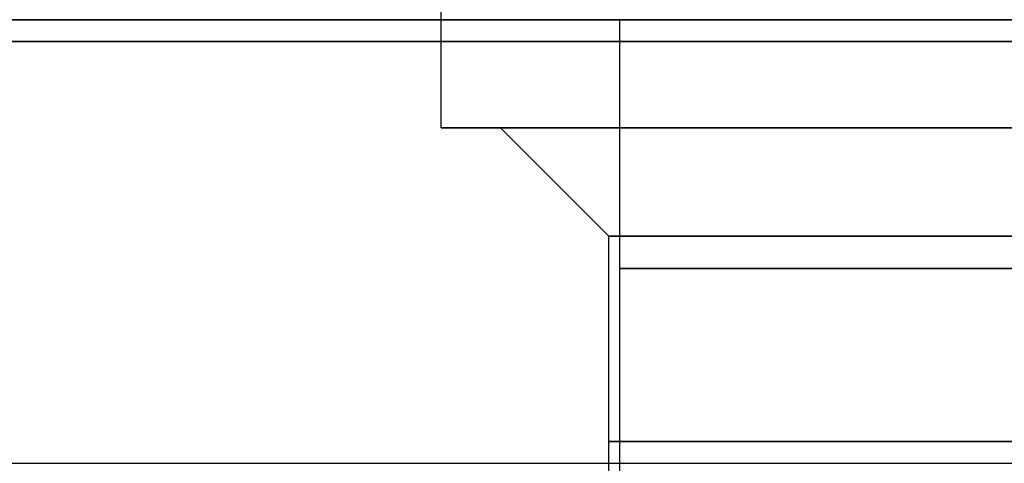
# Model space of a CAD drawing. Header units: millimetres. Extents: x 0 to 322, y -110 to 60.
# Tile 202 of 256: x 279.03 to 283.58, y -88.95 to -86.9. Entities that reach past the tile are written whole.
import ezdxf

# ---------------------------------------------------------------- set-up
doc = ezdxf.new("R2010")
doc.units = ezdxf.units.MM
doc.layers.add('Layer 01', color=18, linetype='Continuous', true_color=0x000000)

msp = doc.modelspace()

# ---------------------------------------------------------------- linework, layer by layer
at = {"layer": 'Layer 01'}
for p, q in [((280.975, -87.4, 18.5), (280.975, -83.1, 18.5)), ((281.8, -86.9, 18.5), (281.8, -89.2, 18.5)), ((281.25, -87.4, 18.5), (280.975, -87.4, 18.5)), ((281.75, -87.9, 18.5), (281.25, -87.4, 18.5)), ((281.75, -89.8, 18.5), (281.75, -87.9, 18.5)), ((275.55, -88.95, -0.45), (305.45, -88.95, -0.45)), ((275.55, -88.95, 37.45), (305.45, -88.95, 37.45))]:
    msp.add_line(p, q, dxfattribs=at)
at = {"layer": 'Layer 01', "extrusion": (4.15294e-17, -1, -8.31312e-11)}
msp.add_arc((290.5, 18.5, 86.9), 12.05, 90, 265.23969, dxfattribs=at)
at = {"layer": 'Layer 01', "extrusion": (0, -1, 0)}
for centre, radius, end in [((290.5, 18.5, 86.9), 11.95, 265.19976), ((283.9, 18.5, 87.4), 2.65, 270), ((283.9, 18.5, 87.9), 2.15, 270), ((283.9, 18.5, 88.05), 2.1, 270)]:
    msp.add_arc(centre, radius, 90, end, dxfattribs=at)
at = {"layer": 'Layer 01', "extrusion": (0, 1, 0)}
for centre, radius in [((-290.5, 18.5, -87), 16.8), ((-290.5, 18.5, -87), 14.35), ((-283.9, 18.5, -87.4), 2.925), ((-283.9, 18.5, -88.85), 2.15)]:
    msp.add_arc(centre, radius, 270, 90, dxfattribs=at)
at = {"layer": 'Layer 01'}
for points in [[(275.5, -87, -0.5), (290.5, -87, -0.5), (305.5, -87, -0.5)], [(305.5, -87, 37.5), (290.5, -87, 37.5), (275.5, -87, 37.5)], [(305.45, -87, -0.45), (290.5, -87, -0.45), (275.55, -87, -0.45)], [(275.55, -87, 37.45), (290.5, -87, 37.45), (305.45, -87, 37.45)]]:
    msp.add_open_spline(points, degree=2, dxfattribs=at)

doc.saveas('drawing.dxf')
